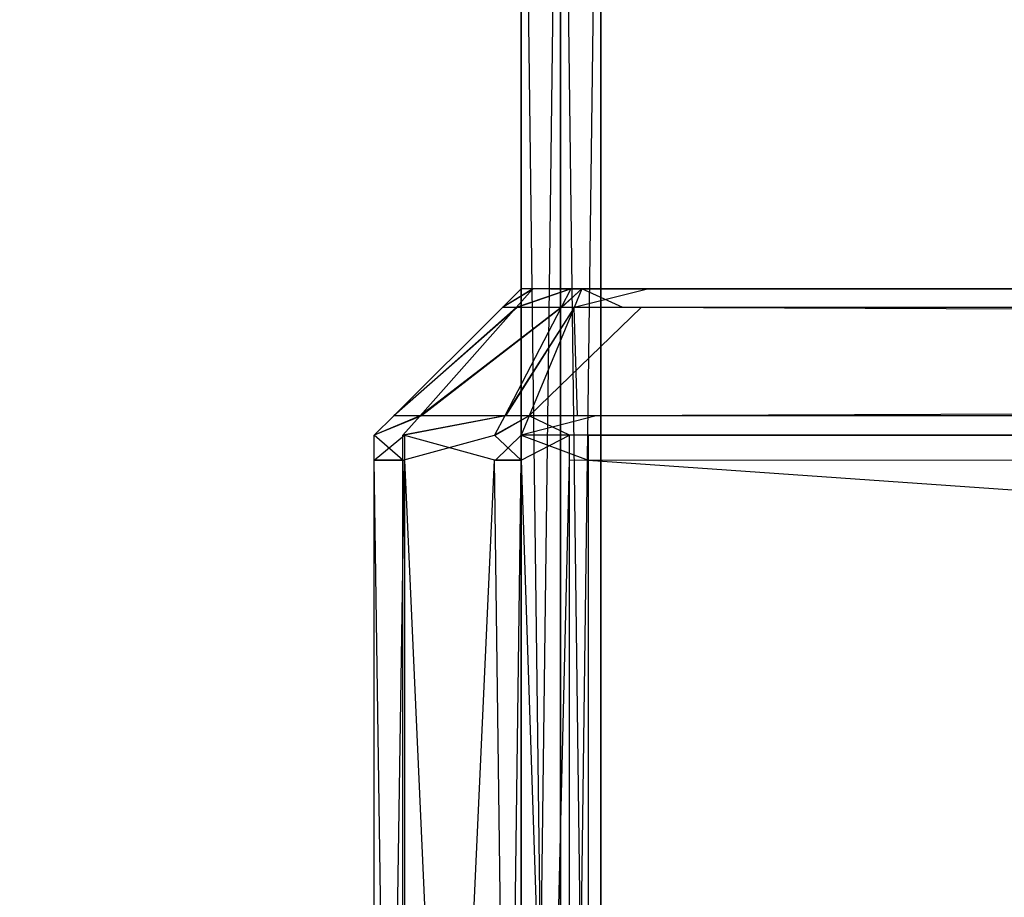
# Model space of a CAD drawing. Extents: x -0.418 to 0, y -0.27 to 0.
# Tile 13 of 89: x -0.40905 to -0.40234, y -0.25804 to -0.25206. Entities that reach past the tile are written whole.
import ezdxf

# ---------------------------------------------------------------- set-up
doc = ezdxf.new("R2010")
doc.units = 0
for name, color, linetype in [('L10_KORPUS1_0___REPLACEMTFOREMP', 7, 'CONTINUOUS'), ('L12_REGALELEMENT_0___REPLACEMTF', 7, 'CONTINUOUS'), ('L13_FRONT_FINION_2___REPLACEMTF', 7, 'CONTINUOUS'), ('L14_FRONT_FINION_1___REPLACEMTF', 7, 'CONTINUOUS'), ('L9_KORPUS1_1___REPLACEMTFOREMPT', 7, 'CONTINUOUS')]:
    doc.layers.add(name, color=color, linetype=linetype)

msp = doc.modelspace()

# ---------------------------------------------------------------- linework, layer by layer
at = {"layer": 'L10_KORPUS1_0___REPLACEMTFOREMP', "color": 8}
for points, invisible_edges in [([(-0.417092, -0.269192), (-0.417088, -0.001198), (-0.208999, -0.269192), (-0.417092, -0.269192)], 15), ([(-0.417088, -0.0012, 0.007694), (-0.417092, -0.269191, 0.007694), (-0.208999, -0.269191, 0.007694), (-0.417088, -0.0012, 0.007694)], 15), ([(-0.208999, -0.269192), (-0.417088, -0.001198), (-0.208999, -0.001198), (-0.208999, -0.269192)], 10), ([(-0.417088, -0.0012, 0.007694), (-0.208999, -0.269191, 0.007694), (-0.208999, -0.0012, 0.007694), (-0.417088, -0.0012, 0.007694)], 15)]:
    msp.add_3dface(points, dxfattribs=dict(at, invisible_edges=invisible_edges))
at = {"layer": 'L12_REGALELEMENT_0___REPLACEMTF', "color": 40}
for points, invisible_edges in [([(-0.405363, -0.269316, 0.924859), (-0.405633, -0.247956, 0.924859), (-0.405633, -0.269316, 0.924859), (-0.405363, -0.269316, 0.924859)], 13), ([(-0.405633, -0.247956, 0.924859), (-0.405363, -0.269316, 0.924859), (-0.405363, -0.247956, 0.924859), (-0.405633, -0.247956, 0.924859)], 14), ([(-0.405363, -0.247956, 0.591738), (-0.405633, -0.269316, 0.591738), (-0.405633, -0.247956, 0.591738), (-0.405363, -0.247956, 0.591738)], 13), ([(-0.405633, -0.269316, 0.591738), (-0.405363, -0.247956, 0.591738), (-0.405363, -0.269316, 0.591738), (-0.405633, -0.269316, 0.591738)], 14), ([(-0.405633, -0.247956, 0.924859), (-0.405633, -0.269316, 0.924628), (-0.405633, -0.269316, 0.924859), (-0.405633, -0.247956, 0.924859)], 13), ([(-0.405633, -0.269316, 0.924628), (-0.405633, -0.247956, 0.924859), (-0.405633, -0.247956, 0.924628), (-0.405633, -0.269316, 0.924628)], 14), ([(-0.405633, -0.247956, 0.924628), (-0.405633, -0.269316, 0.592087), (-0.405633, -0.269316, 0.924628), (-0.405633, -0.247956, 0.924628)], 13), ([(-0.405633, -0.269316, 0.592087), (-0.405633, -0.247956, 0.924628), (-0.405633, -0.247956, 0.592087), (-0.405633, -0.269316, 0.592087)], 14), ([(-0.405633, -0.247956, 0.592087), (-0.405633, -0.269316, 0.591738), (-0.405633, -0.269316, 0.592087), (-0.405633, -0.247956, 0.592087)], 13), ([(-0.405633, -0.269316, 0.591738), (-0.405633, -0.247956, 0.592087), (-0.405633, -0.247956, 0.591738), (-0.405633, -0.269316, 0.591738)], 14), ([(-0.405089, -0.269316, 0.924859), (-0.405363, -0.247956, 0.924859), (-0.405363, -0.269316, 0.924859), (-0.405089, -0.269316, 0.924859)], 13), ([(-0.405363, -0.247956, 0.924859), (-0.405089, -0.269316, 0.924859), (-0.405089, -0.247956, 0.924859), (-0.405363, -0.247956, 0.924859)], 14), ([(-0.405089, -0.247956, 0.591738), (-0.405363, -0.269316, 0.591738), (-0.405363, -0.247956, 0.591738), (-0.405089, -0.247956, 0.591738)], 13), ([(-0.405363, -0.269316, 0.591738), (-0.405089, -0.247956, 0.591738), (-0.405089, -0.269316, 0.591738), (-0.405363, -0.269316, 0.591738)], 14), ([(-0.367356, -0.247956, 0.591738), (-0.405089, -0.269316, 0.591738), (-0.405089, -0.247956, 0.591738), (-0.367356, -0.247956, 0.591738)], 13), ([(-0.405089, -0.269316, 0.591738), (-0.367356, -0.247956, 0.591738), (-0.367356, -0.269316, 0.591738), (-0.405089, -0.269316, 0.591738)], 14), ([(-0.367356, -0.269316, 0.924859), (-0.405089, -0.247956, 0.924859), (-0.405089, -0.269316, 0.924859), (-0.367356, -0.269316, 0.924859)], 13), ([(-0.405089, -0.247956, 0.924859), (-0.367356, -0.269316, 0.924859), (-0.367356, -0.247956, 0.924859), (-0.405089, -0.247956, 0.924859)], 14)]:
    msp.add_3dface(points, dxfattribs=dict(at, invisible_edges=invisible_edges))
at = {"layer": 'L13_FRONT_FINION_2___REPLACEMTF', "color": 250}
for points, invisible_edges in [([(-0.405635, -0.253895, 0.585581), (-0.405407, -0.253895, 0.585524), (-0.405433, -0.253895, 0.585498), (-0.405635, -0.253895, 0.585581)], 13), ([(-0.405407, -0.253895, 0.585524), (-0.405635, -0.253895, 0.585581), (-0.40555, -0.253895, 0.585666), (-0.405407, -0.253895, 0.585524)], 14), ([(-0.405635, -0.253895, 0.585071), (-0.405433, -0.253895, 0.011992), (-0.405635, -0.253895, 0.011992), (-0.405635, -0.253895, 0.585071)], 13), ([(-0.405433, -0.253895, 0.011992), (-0.405635, -0.253895, 0.585071), (-0.405433, -0.253895, 0.585071), (-0.405433, -0.253895, 0.011992)], 14), ([(-0.405635, -0.253895, 0.585581), (-0.405433, -0.253895, 0.585071), (-0.405635, -0.253895, 0.585071), (-0.405635, -0.253895, 0.585581)], 13), ([(-0.405433, -0.253895, 0.585071), (-0.405635, -0.253895, 0.585581), (-0.405433, -0.253895, 0.585498), (-0.405433, -0.253895, 0.585071)], 14), ([(-0.405635, -0.253895, 0.011524), (-0.405412, -0.253895, 0.011586), (-0.405554, -0.253895, 0.011444), (-0.405635, -0.253895, 0.011524)], 13), ([(-0.405412, -0.253895, 0.011586), (-0.405635, -0.253895, 0.011524), (-0.405433, -0.253895, 0.011724), (-0.405412, -0.253895, 0.011586)], 14), ([(-0.405635, -0.253895, 0.011992), (-0.405433, -0.253895, 0.011724), (-0.405635, -0.253895, 0.011524), (-0.405635, -0.253895, 0.011992)], 13), ([(-0.405433, -0.253895, 0.011724), (-0.405635, -0.253895, 0.011992), (-0.405433, -0.253895, 0.011992), (-0.405433, -0.253895, 0.011724)], 14), ([(-0.405554, -0.253895, 0.011444), (-0.405153, -0.253895, 0.011327), (-0.405295, -0.253895, 0.011185), (-0.405554, -0.253895, 0.011444)], 13), ([(-0.405153, -0.253895, 0.011327), (-0.405554, -0.253895, 0.011444), (-0.405412, -0.253895, 0.011586), (-0.405153, -0.253895, 0.011327)], 14), ([(-0.40555, -0.253895, 0.585666), (-0.40515, -0.253895, 0.585781), (-0.405407, -0.253895, 0.585524), (-0.40555, -0.253895, 0.585666)], 13), ([(-0.40515, -0.253895, 0.585781), (-0.40555, -0.253895, 0.585666), (-0.405293, -0.253895, 0.585923), (-0.40515, -0.253895, 0.585781)], 14), ([(-0.209, -0.253895, 0.585794), (-0.405412, -0.253895, 0.011586), (-0.405433, -0.253895, 0.011724), (-0.209, -0.253895, 0.585794)], 13), ([(-0.209, -0.253895, 0.585794), (-0.405433, -0.253895, 0.011724), (-0.405433, -0.253895, 0.011992), (-0.209, -0.253895, 0.585794)], 10), ([(-0.209, -0.253895, 0.585794), (-0.405433, -0.253895, 0.011992), (-0.405433, -0.253895, 0.585071), (-0.209, -0.253895, 0.585794)], 13), ([(-0.209, -0.253895, 0.585794), (-0.405433, -0.253895, 0.585071), (-0.405433, -0.253895, 0.585498), (-0.209, -0.253895, 0.585794)], 10), ([(-0.209, -0.253895, 0.585794), (-0.405433, -0.253895, 0.585498), (-0.405407, -0.253895, 0.585524), (-0.209, -0.253895, 0.585794)], 15), ([(-0.209, -0.253895, 0.585794), (-0.405153, -0.253895, 0.011327), (-0.405412, -0.253895, 0.011586), (-0.209, -0.253895, 0.585794)], 10), ([(-0.209, -0.253895, 0.585794), (-0.405407, -0.253895, 0.585524), (-0.40515, -0.253895, 0.585781), (-0.209, -0.253895, 0.585794)], 15), ([(-0.405295, -0.253895, 0.011185), (-0.405065, -0.253895, 0.011312), (-0.405221, -0.253895, 0.01111), (-0.405295, -0.253895, 0.011185)], 13), ([(-0.405065, -0.253895, 0.011312), (-0.405295, -0.253895, 0.011185), (-0.405153, -0.253895, 0.011327), (-0.405065, -0.253895, 0.011312)], 14), ([(-0.405293, -0.253895, 0.585923), (-0.405137, -0.253895, 0.585794), (-0.40515, -0.253895, 0.585781), (-0.405293, -0.253895, 0.585923)], 13), ([(-0.405137, -0.253895, 0.585794), (-0.405293, -0.253895, 0.585923), (-0.405221, -0.253895, 0.585995), (-0.405137, -0.253895, 0.585794)], 14), ([(-0.405221, -0.253895, 0.585995), (-0.404763, -0.253895, 0.585794), (-0.405137, -0.253895, 0.585794), (-0.405221, -0.253895, 0.585995)], 13), ([(-0.404763, -0.253895, 0.585794), (-0.405221, -0.253895, 0.585995), (-0.404763, -0.253895, 0.585995), (-0.404763, -0.253895, 0.585794)], 14), ([(-0.405065, -0.253895, 0.011312), (-0.40489, -0.253895, 0.01111), (-0.405221, -0.253895, 0.01111), (-0.405065, -0.253895, 0.011312)], 13), ([(-0.405153, -0.253895, 0.011327), (-0.40489, -0.253895, 0.011312), (-0.405065, -0.253895, 0.011312), (-0.405153, -0.253895, 0.011327)], 13), ([(-0.40489, -0.253895, 0.011312), (-0.405153, -0.253895, 0.011327), (-0.209, -0.253895, 0.011312), (-0.40489, -0.253895, 0.011312)], 10), ([(-0.209, -0.253895, 0.011312), (-0.405153, -0.253895, 0.011327), (-0.209, -0.253895, 0.585794), (-0.209, -0.253895, 0.011312)], 13), ([(-0.209, -0.253895, 0.585794), (-0.40515, -0.253895, 0.585781), (-0.405137, -0.253895, 0.585794), (-0.209, -0.253895, 0.585794)], 15), ([(-0.209, -0.253895, 0.585794), (-0.405137, -0.253895, 0.585794), (-0.404763, -0.253895, 0.585794), (-0.209, -0.253895, 0.585794)], 15), ([(-0.40489, -0.253895, 0.01111), (-0.405065, -0.253895, 0.011312), (-0.40489, -0.253895, 0.011312), (-0.40489, -0.253895, 0.01111)], 14), ([(-0.40489, -0.253895, 0.011312), (-0.209, -0.253895, 0.01111), (-0.40489, -0.253895, 0.01111), (-0.40489, -0.253895, 0.011312)], 13), ([(-0.209, -0.253895, 0.01111), (-0.40489, -0.253895, 0.011312), (-0.209, -0.253895, 0.011312), (-0.209, -0.253895, 0.01111)], 14), ([(-0.404763, -0.253895, 0.585995), (-0.209, -0.253895, 0.585794), (-0.404763, -0.253895, 0.585794), (-0.404763, -0.253895, 0.585995)], 13), ([(-0.209, -0.253895, 0.585794), (-0.404763, -0.253895, 0.585995), (-0.209, -0.253895, 0.585995), (-0.209, -0.253895, 0.585794)], 14)]:
    msp.add_3dface(points, dxfattribs=dict(at, invisible_edges=invisible_edges))
at = {"layer": 'L14_FRONT_FINION_1___REPLACEMTF', "color": 8}
for points, invisible_edges in [([(-0.40576, -0.254022, 0.011939), (-0.405633, -0.253895, 0.011524), (-0.40576, -0.254022, 0.011472), (-0.40576, -0.254022, 0.011939)], 13), ([(-0.405633, -0.253895, 0.011524), (-0.40576, -0.254022, 0.011939), (-0.405633, -0.253895, 0.011992), (-0.405633, -0.253895, 0.011524)], 14), ([(-0.40576, -0.254022, 0.011472), (-0.405552, -0.253895, 0.011444), (-0.405665, -0.254022, 0.011377), (-0.40576, -0.254022, 0.011472)], 13), ([(-0.405552, -0.253895, 0.011444), (-0.40576, -0.254022, 0.011472), (-0.405633, -0.253895, 0.011524), (-0.405552, -0.253895, 0.011444)], 14), ([(-0.40576, -0.254022, 0.585123), (-0.405633, -0.253895, 0.585581), (-0.405633, -0.253895, 0.585071), (-0.40576, -0.254022, 0.585123)], 13), ([(-0.405633, -0.253895, 0.585581), (-0.40576, -0.254022, 0.585123), (-0.40576, -0.254022, 0.585634), (-0.405633, -0.253895, 0.585581)], 14), ([(-0.40576, -0.254022, 0.585123), (-0.405633, -0.253895, 0.011992), (-0.40576, -0.254022, 0.011939), (-0.40576, -0.254022, 0.585123)], 13), ([(-0.405633, -0.253895, 0.011992), (-0.40576, -0.254022, 0.585123), (-0.405633, -0.253895, 0.585071), (-0.405633, -0.253895, 0.011992)], 14), ([(-0.40576, -0.254022, 0.585634), (-0.405548, -0.253895, 0.585666), (-0.405633, -0.253895, 0.585581), (-0.40576, -0.254022, 0.585634)], 13), ([(-0.405548, -0.253895, 0.585666), (-0.40576, -0.254022, 0.585634), (-0.40566, -0.254022, 0.585734), (-0.405548, -0.253895, 0.585666)], 14), ([(-0.405665, -0.254022, 0.011377), (-0.405293, -0.253895, 0.011185), (-0.405359, -0.254022, 0.011071), (-0.405665, -0.254022, 0.011377)], 13), ([(-0.405293, -0.253895, 0.011185), (-0.405665, -0.254022, 0.011377), (-0.405552, -0.253895, 0.011444), (-0.405293, -0.253895, 0.011185)], 14), ([(-0.40566, -0.254022, 0.585734), (-0.405291, -0.253895, 0.585923), (-0.405548, -0.253895, 0.585666), (-0.40566, -0.254022, 0.585734)], 13), ([(-0.405291, -0.253895, 0.585923), (-0.40566, -0.254022, 0.585734), (-0.405357, -0.254022, 0.586038), (-0.405291, -0.253895, 0.585923)], 14), ([(-0.405359, -0.254022, 0.011071), (-0.405219, -0.253895, 0.01111), (-0.405271, -0.254022, 0.010983), (-0.405359, -0.254022, 0.011071)], 13), ([(-0.405219, -0.253895, 0.01111), (-0.405359, -0.254022, 0.011071), (-0.405293, -0.253895, 0.011185), (-0.405219, -0.253895, 0.01111)], 14), ([(-0.405357, -0.254022, 0.586038), (-0.405219, -0.253895, 0.585995), (-0.405291, -0.253895, 0.585923), (-0.405357, -0.254022, 0.586038)], 13), ([(-0.405219, -0.253895, 0.585995), (-0.405357, -0.254022, 0.586038), (-0.405271, -0.254022, 0.586123), (-0.405219, -0.253895, 0.585995)], 14), ([(-0.405219, -0.253895, 0.01111), (-0.40494, -0.254022, 0.010983), (-0.405271, -0.254022, 0.010983), (-0.405219, -0.253895, 0.01111)], 13), ([(-0.405271, -0.254022, 0.586123), (-0.404761, -0.253895, 0.585995), (-0.405219, -0.253895, 0.585995), (-0.405271, -0.254022, 0.586123)], 13), ([(-0.404761, -0.253895, 0.585995), (-0.405271, -0.254022, 0.586123), (-0.404814, -0.254022, 0.586123), (-0.404761, -0.253895, 0.585995)], 14), ([(-0.40494, -0.254022, 0.010983), (-0.405219, -0.253895, 0.01111), (-0.404888, -0.253895, 0.01111), (-0.40494, -0.254022, 0.010983)], 14), ([(-0.404888, -0.253895, 0.01111), (-0.208999, -0.254022, 0.010983), (-0.40494, -0.254022, 0.010983), (-0.404888, -0.253895, 0.01111)], 13), ([(-0.208999, -0.254022, 0.010983), (-0.404888, -0.253895, 0.01111), (-0.208999, -0.253895, 0.01111), (-0.208999, -0.254022, 0.010983)], 14), ([(-0.404814, -0.254022, 0.586123), (-0.208999, -0.253895, 0.585995), (-0.404761, -0.253895, 0.585995), (-0.404814, -0.254022, 0.586123)], 13), ([(-0.208999, -0.253895, 0.585995), (-0.404814, -0.254022, 0.586123), (-0.208999, -0.254022, 0.586123), (-0.208999, -0.253895, 0.585995)], 14), ([(-0.4065, -0.254759, 0.011634), (-0.40576, -0.254022, 0.011472), (-0.4065, -0.254759, 0.011165), (-0.4065, -0.254759, 0.011634)], 13), ([(-0.40576, -0.254022, 0.011472), (-0.4065, -0.254759, 0.011634), (-0.40576, -0.254022, 0.011939), (-0.40576, -0.254022, 0.011472)], 14), ([(-0.4065, -0.254759, 0.011165), (-0.405665, -0.254022, 0.011377), (-0.40632, -0.254759, 0.010986), (-0.4065, -0.254759, 0.011165)], 13), ([(-0.405665, -0.254022, 0.011377), (-0.4065, -0.254759, 0.011165), (-0.40576, -0.254022, 0.011472), (-0.405665, -0.254022, 0.011377)], 14), ([(-0.4065, -0.254759, 0.585429), (-0.40576, -0.254022, 0.585634), (-0.40576, -0.254022, 0.585123), (-0.4065, -0.254759, 0.585429)], 13), ([(-0.40576, -0.254022, 0.585634), (-0.4065, -0.254759, 0.585429), (-0.4065, -0.254759, 0.58594), (-0.40576, -0.254022, 0.585634)], 14), ([(-0.4065, -0.254759, 0.585429), (-0.40576, -0.254022, 0.011939), (-0.4065, -0.254759, 0.011634), (-0.4065, -0.254759, 0.585429)], 13), ([(-0.40576, -0.254022, 0.011939), (-0.4065, -0.254759, 0.585429), (-0.40576, -0.254022, 0.585123), (-0.40576, -0.254022, 0.011939)], 14), ([(-0.4065, -0.254759, 0.58594), (-0.40566, -0.254022, 0.585734), (-0.40576, -0.254022, 0.585634), (-0.4065, -0.254759, 0.58594)], 13), ([(-0.40566, -0.254022, 0.585734), (-0.4065, -0.254759, 0.58594), (-0.406311, -0.254759, 0.58613), (-0.40566, -0.254022, 0.585734)], 14), ([(-0.40632, -0.254759, 0.010986), (-0.405359, -0.254022, 0.011071), (-0.405744, -0.254759, 0.010409), (-0.40632, -0.254759, 0.010986)], 13), ([(-0.405359, -0.254022, 0.011071), (-0.40632, -0.254759, 0.010986), (-0.405665, -0.254022, 0.011377), (-0.405359, -0.254022, 0.011071)], 14), ([(-0.406311, -0.254759, 0.58613), (-0.405357, -0.254022, 0.586038), (-0.40566, -0.254022, 0.585734), (-0.406311, -0.254759, 0.58613)], 13), ([(-0.405357, -0.254022, 0.586038), (-0.406311, -0.254759, 0.58613), (-0.405739, -0.254759, 0.586702), (-0.405357, -0.254022, 0.586038)], 14), ([(-0.405744, -0.254759, 0.010409), (-0.405271, -0.254022, 0.010983), (-0.405578, -0.254759, 0.010243), (-0.405744, -0.254759, 0.010409)], 13), ([(-0.405271, -0.254022, 0.010983), (-0.405744, -0.254759, 0.010409), (-0.405359, -0.254022, 0.011071), (-0.405271, -0.254022, 0.010983)], 14), ([(-0.405739, -0.254759, 0.586702), (-0.405271, -0.254022, 0.586123), (-0.405357, -0.254022, 0.586038), (-0.405739, -0.254759, 0.586702)], 13), ([(-0.405271, -0.254022, 0.586123), (-0.405739, -0.254759, 0.586702), (-0.405578, -0.254759, 0.586862), (-0.405271, -0.254022, 0.586123)], 14), ([(-0.405271, -0.254022, 0.010983), (-0.405247, -0.254759, 0.010243), (-0.405578, -0.254759, 0.010243), (-0.405271, -0.254022, 0.010983)], 13), ([(-0.405578, -0.254759, 0.586862), (-0.404814, -0.254022, 0.586123), (-0.405271, -0.254022, 0.586123), (-0.405578, -0.254759, 0.586862)], 13), ([(-0.404814, -0.254022, 0.586123), (-0.405578, -0.254759, 0.586862), (-0.40512, -0.254759, 0.586862), (-0.404814, -0.254022, 0.586123)], 14), ([(-0.405247, -0.254759, 0.010243), (-0.405271, -0.254022, 0.010983), (-0.40494, -0.254022, 0.010983), (-0.405247, -0.254759, 0.010243)], 14), ([(-0.40494, -0.254022, 0.010983), (-0.208999, -0.254759, 0.010243), (-0.405247, -0.254759, 0.010243), (-0.40494, -0.254022, 0.010983)], 13), ([(-0.40512, -0.254759, 0.586862), (-0.208999, -0.254022, 0.586123), (-0.404814, -0.254022, 0.586123), (-0.40512, -0.254759, 0.586862)], 13), ([(-0.208999, -0.254022, 0.586123), (-0.40512, -0.254759, 0.586862), (-0.208999, -0.254759, 0.586862), (-0.208999, -0.254022, 0.586123)], 14), ([(-0.208999, -0.254759, 0.010243), (-0.40494, -0.254022, 0.010983), (-0.208999, -0.254022, 0.010983), (-0.208999, -0.254759, 0.010243)], 14), ([(-0.406633, -0.254892, 0.585995), (-0.406311, -0.254759, 0.58613), (-0.4065, -0.254759, 0.58594), (-0.406633, -0.254892, 0.585995)], 13), ([(-0.406311, -0.254759, 0.58613), (-0.406633, -0.254892, 0.585995), (-0.406428, -0.254892, 0.586201), (-0.406311, -0.254759, 0.58613)], 14), ([(-0.406633, -0.254892, 0.585484), (-0.4065, -0.254759, 0.011634), (-0.406633, -0.254892, 0.011579), (-0.406633, -0.254892, 0.585484)], 13), ([(-0.4065, -0.254759, 0.011634), (-0.406633, -0.254892, 0.585484), (-0.4065, -0.254759, 0.585429), (-0.4065, -0.254759, 0.011634)], 14), ([(-0.406633, -0.254892, 0.585484), (-0.4065, -0.254759, 0.58594), (-0.4065, -0.254759, 0.585429), (-0.406633, -0.254892, 0.585484)], 13), ([(-0.4065, -0.254759, 0.58594), (-0.406633, -0.254892, 0.585484), (-0.406633, -0.254892, 0.585995), (-0.4065, -0.254759, 0.58594)], 14), ([(-0.406633, -0.254892, 0.01111), (-0.40632, -0.254759, 0.010986), (-0.406438, -0.254892, 0.010916), (-0.406633, -0.254892, 0.01111)], 13), ([(-0.40632, -0.254759, 0.010986), (-0.406633, -0.254892, 0.01111), (-0.4065, -0.254759, 0.011165), (-0.40632, -0.254759, 0.010986)], 14), ([(-0.406633, -0.254892, 0.011579), (-0.4065, -0.254759, 0.011165), (-0.406633, -0.254892, 0.01111), (-0.406633, -0.254892, 0.011579)], 13), ([(-0.4065, -0.254759, 0.011165), (-0.406633, -0.254892, 0.011579), (-0.4065, -0.254759, 0.011634), (-0.4065, -0.254759, 0.011165)], 14), ([(-0.406438, -0.254892, 0.010916), (-0.405744, -0.254759, 0.010409), (-0.405813, -0.254892, 0.01029), (-0.406438, -0.254892, 0.010916)], 13), ([(-0.405744, -0.254759, 0.010409), (-0.406438, -0.254892, 0.010916), (-0.40632, -0.254759, 0.010986), (-0.405744, -0.254759, 0.010409)], 14), ([(-0.406428, -0.254892, 0.586201), (-0.405739, -0.254759, 0.586702), (-0.406311, -0.254759, 0.58613), (-0.406428, -0.254892, 0.586201)], 13), ([(-0.405739, -0.254759, 0.586702), (-0.406428, -0.254892, 0.586201), (-0.405807, -0.254892, 0.586821), (-0.405739, -0.254759, 0.586702)], 14), ([(-0.405813, -0.254892, 0.01029), (-0.405578, -0.254759, 0.010243), (-0.405633, -0.254892, 0.01011), (-0.405813, -0.254892, 0.01029)], 13), ([(-0.405578, -0.254759, 0.010243), (-0.405813, -0.254892, 0.01029), (-0.405744, -0.254759, 0.010409), (-0.405578, -0.254759, 0.010243)], 14), ([(-0.405807, -0.254892, 0.586821), (-0.405578, -0.254759, 0.586862), (-0.405739, -0.254759, 0.586702), (-0.405807, -0.254892, 0.586821)], 13), ([(-0.405578, -0.254759, 0.586862), (-0.405807, -0.254892, 0.586821), (-0.405633, -0.254892, 0.586995), (-0.405578, -0.254759, 0.586862)], 14), ([(-0.405633, -0.254892, 0.586995), (-0.40512, -0.254759, 0.586862), (-0.405578, -0.254759, 0.586862), (-0.405633, -0.254892, 0.586995)], 13), ([(-0.40512, -0.254759, 0.586862), (-0.405633, -0.254892, 0.586995), (-0.405175, -0.254892, 0.586995), (-0.40512, -0.254759, 0.586862)], 14), ([(-0.405578, -0.254759, 0.010243), (-0.405302, -0.254892, 0.01011), (-0.405633, -0.254892, 0.01011), (-0.405578, -0.254759, 0.010243)], 13), ([(-0.405302, -0.254892, 0.01011), (-0.405578, -0.254759, 0.010243), (-0.405247, -0.254759, 0.010243), (-0.405302, -0.254892, 0.01011)], 14), ([(-0.405247, -0.254759, 0.010243), (-0.208999, -0.254892, 0.01011), (-0.405302, -0.254892, 0.01011), (-0.405247, -0.254759, 0.010243)], 13), ([(-0.208999, -0.254892, 0.01011), (-0.405247, -0.254759, 0.010243), (-0.208999, -0.254759, 0.010243), (-0.208999, -0.254892, 0.01011)], 14), ([(-0.405175, -0.254892, 0.586995), (-0.208999, -0.254759, 0.586862), (-0.40512, -0.254759, 0.586862), (-0.405175, -0.254892, 0.586995)], 13), ([(-0.208999, -0.254759, 0.586862), (-0.405175, -0.254892, 0.586995), (-0.208999, -0.254892, 0.586995), (-0.208999, -0.254759, 0.586862)], 14), ([(-0.406428, -0.254892, 0.586201), (-0.406633, -0.255063, 0.585995), (-0.406428, -0.255063, 0.586201), (-0.406428, -0.254892, 0.586201)], 13), ([(-0.406633, -0.255063, 0.585995), (-0.406428, -0.254892, 0.586201), (-0.406633, -0.254892, 0.585995), (-0.406633, -0.255063, 0.585995)], 14), ([(-0.406633, -0.254892, 0.585995), (-0.406633, -0.255063, 0.585484), (-0.406633, -0.255063, 0.585995), (-0.406633, -0.254892, 0.585995)], 13), ([(-0.406633, -0.255063, 0.585484), (-0.406633, -0.254892, 0.585995), (-0.406633, -0.254892, 0.585484), (-0.406633, -0.255063, 0.585484)], 14), ([(-0.406633, -0.254892, 0.585484), (-0.406633, -0.255063, 0.011579), (-0.406633, -0.255063, 0.585484), (-0.406633, -0.254892, 0.585484)], 13), ([(-0.406633, -0.255063, 0.011579), (-0.406633, -0.254892, 0.585484), (-0.406633, -0.254892, 0.011579), (-0.406633, -0.255063, 0.011579)], 14), ([(-0.406633, -0.254892, 0.011579), (-0.406633, -0.255063, 0.01111), (-0.406633, -0.255063, 0.011579), (-0.406633, -0.254892, 0.011579)], 13), ([(-0.406633, -0.255063, 0.01111), (-0.406633, -0.254892, 0.011579), (-0.406633, -0.254892, 0.01111), (-0.406633, -0.255063, 0.01111)], 14), ([(-0.406633, -0.254892, 0.01111), (-0.406438, -0.255063, 0.010916), (-0.406633, -0.255063, 0.01111), (-0.406633, -0.254892, 0.01111)], 13), ([(-0.406438, -0.255063, 0.010916), (-0.406633, -0.254892, 0.01111), (-0.406438, -0.254892, 0.010916), (-0.406438, -0.255063, 0.010916)], 14), ([(-0.405813, -0.254892, 0.01029), (-0.406438, -0.255063, 0.010916), (-0.406438, -0.254892, 0.010916), (-0.405813, -0.254892, 0.01029)], 13), ([(-0.406438, -0.255063, 0.010916), (-0.405813, -0.254892, 0.01029), (-0.405813, -0.255063, 0.01029), (-0.406438, -0.255063, 0.010916)], 14), ([(-0.405807, -0.255063, 0.586821), (-0.406428, -0.254892, 0.586201), (-0.406428, -0.255063, 0.586201), (-0.405807, -0.255063, 0.586821)], 13), ([(-0.406428, -0.254892, 0.586201), (-0.405807, -0.255063, 0.586821), (-0.405807, -0.254892, 0.586821), (-0.406428, -0.254892, 0.586201)], 14), ([(-0.405813, -0.254892, 0.01029), (-0.405633, -0.255063, 0.01011), (-0.405813, -0.255063, 0.01029), (-0.405813, -0.254892, 0.01029)], 13), ([(-0.405633, -0.255063, 0.01011), (-0.405813, -0.254892, 0.01029), (-0.405633, -0.254892, 0.01011), (-0.405633, -0.255063, 0.01011)], 14), ([(-0.405633, -0.254892, 0.586995), (-0.405807, -0.255063, 0.586821), (-0.405633, -0.255063, 0.586995), (-0.405633, -0.254892, 0.586995)], 13), ([(-0.405807, -0.255063, 0.586821), (-0.405633, -0.254892, 0.586995), (-0.405807, -0.254892, 0.586821), (-0.405807, -0.255063, 0.586821)], 14), ([(-0.405302, -0.254892, 0.01011), (-0.405633, -0.255063, 0.01011), (-0.405633, -0.254892, 0.01011), (-0.405302, -0.254892, 0.01011)], 13), ([(-0.405633, -0.255063, 0.01011), (-0.405302, -0.254892, 0.01011), (-0.405302, -0.255063, 0.01011), (-0.405633, -0.255063, 0.01011)], 14), ([(-0.405175, -0.255063, 0.586995), (-0.405633, -0.254892, 0.586995), (-0.405633, -0.255063, 0.586995), (-0.405175, -0.255063, 0.586995)], 13), ([(-0.405633, -0.254892, 0.586995), (-0.405175, -0.255063, 0.586995), (-0.405175, -0.254892, 0.586995), (-0.405633, -0.254892, 0.586995)], 14), ([(-0.208999, -0.254892, 0.01011), (-0.405302, -0.255063, 0.01011), (-0.405302, -0.254892, 0.01011), (-0.208999, -0.254892, 0.01011)], 13), ([(-0.405302, -0.255063, 0.01011), (-0.208999, -0.254892, 0.01011), (-0.208999, -0.255063, 0.01011), (-0.405302, -0.255063, 0.01011)], 14), ([(-0.208999, -0.255063, 0.586995), (-0.405175, -0.254892, 0.586995), (-0.405175, -0.255063, 0.586995), (-0.208999, -0.255063, 0.586995)], 13), ([(-0.405175, -0.254892, 0.586995), (-0.208999, -0.255063, 0.586995), (-0.208999, -0.254892, 0.586995), (-0.405175, -0.254892, 0.586995)], 14), ([(-0.406428, -0.255063, 0.586201), (-0.406633, -0.268682, 0.585995), (-0.406428, -0.268682, 0.586201), (-0.406428, -0.255063, 0.586201)], 13), ([(-0.406633, -0.268682, 0.585995), (-0.406428, -0.255063, 0.586201), (-0.406633, -0.255063, 0.585995), (-0.406633, -0.268682, 0.585995)], 14), ([(-0.406633, -0.255063, 0.01111), (-0.406438, -0.268682, 0.010916), (-0.406633, -0.268682, 0.01111), (-0.406633, -0.255063, 0.01111)], 13), ([(-0.406438, -0.268682, 0.010916), (-0.406633, -0.255063, 0.01111), (-0.406438, -0.255063, 0.010916), (-0.406438, -0.268682, 0.010916)], 14), ([(-0.406633, -0.255063, 0.011579), (-0.406633, -0.268682, 0.01111), (-0.406633, -0.268682, 0.011579), (-0.406633, -0.255063, 0.011579)], 13), ([(-0.406633, -0.268682, 0.01111), (-0.406633, -0.255063, 0.011579), (-0.406633, -0.255063, 0.01111), (-0.406633, -0.268682, 0.01111)], 14), ([(-0.406633, -0.255063, 0.585484), (-0.406633, -0.268682, 0.011579), (-0.406633, -0.268682, 0.585484), (-0.406633, -0.255063, 0.585484)], 13), ([(-0.406633, -0.268682, 0.011579), (-0.406633, -0.255063, 0.585484), (-0.406633, -0.255063, 0.011579), (-0.406633, -0.268682, 0.011579)], 14), ([(-0.406633, -0.255063, 0.585995), (-0.406633, -0.268682, 0.585484), (-0.406633, -0.268682, 0.585995), (-0.406633, -0.255063, 0.585995)], 13), ([(-0.406633, -0.268682, 0.585484), (-0.406633, -0.255063, 0.585995), (-0.406633, -0.255063, 0.585484), (-0.406633, -0.268682, 0.585484)], 14), ([(-0.405813, -0.255063, 0.01029), (-0.406438, -0.268682, 0.010916), (-0.406438, -0.255063, 0.010916), (-0.405813, -0.255063, 0.01029)], 13), ([(-0.406438, -0.268682, 0.010916), (-0.405813, -0.255063, 0.01029), (-0.405813, -0.268682, 0.01029), (-0.406438, -0.268682, 0.010916)], 14), ([(-0.405807, -0.268682, 0.586821), (-0.406428, -0.255063, 0.586201), (-0.406428, -0.268682, 0.586201), (-0.405807, -0.268682, 0.586821)], 13), ([(-0.406428, -0.255063, 0.586201), (-0.405807, -0.268682, 0.586821), (-0.405807, -0.255063, 0.586821), (-0.406428, -0.255063, 0.586201)], 14), ([(-0.405813, -0.255063, 0.01029), (-0.405633, -0.268682, 0.01011), (-0.405813, -0.268682, 0.01029), (-0.405813, -0.255063, 0.01029)], 13), ([(-0.405633, -0.268682, 0.01011), (-0.405813, -0.255063, 0.01029), (-0.405633, -0.255063, 0.01011), (-0.405633, -0.268682, 0.01011)], 14), ([(-0.405633, -0.255063, 0.586995), (-0.405807, -0.268682, 0.586821), (-0.405633, -0.268682, 0.586995), (-0.405633, -0.255063, 0.586995)], 13), ([(-0.405807, -0.268682, 0.586821), (-0.405633, -0.255063, 0.586995), (-0.405807, -0.255063, 0.586821), (-0.405807, -0.268682, 0.586821)], 14), ([(-0.405302, -0.255063, 0.01011), (-0.405633, -0.268682, 0.01011), (-0.405633, -0.255063, 0.01011), (-0.405302, -0.255063, 0.01011)], 13), ([(-0.405633, -0.268682, 0.01011), (-0.405302, -0.255063, 0.01011), (-0.405302, -0.268682, 0.01011), (-0.405633, -0.268682, 0.01011)], 14), ([(-0.405175, -0.268682, 0.586995), (-0.405633, -0.255063, 0.586995), (-0.405633, -0.268682, 0.586995), (-0.405175, -0.268682, 0.586995)], 13), ([(-0.405633, -0.255063, 0.586995), (-0.405175, -0.268682, 0.586995), (-0.405175, -0.255063, 0.586995), (-0.405633, -0.255063, 0.586995)], 14), ([(-0.208999, -0.255063, 0.01011), (-0.405302, -0.268682, 0.01011), (-0.405302, -0.255063, 0.01011), (-0.208999, -0.255063, 0.01011)], 13), ([(-0.405302, -0.268682, 0.01011), (-0.208999, -0.255063, 0.01011), (-0.208999, -0.268682, 0.01011), (-0.405302, -0.268682, 0.01011)], 14), ([(-0.208999, -0.268682, 0.586995), (-0.405175, -0.255063, 0.586995), (-0.405175, -0.268682, 0.586995), (-0.208999, -0.268682, 0.586995)], 13), ([(-0.405175, -0.255063, 0.586995), (-0.208999, -0.268682, 0.586995), (-0.208999, -0.255063, 0.586995), (-0.405175, -0.255063, 0.586995)], 14)]:
    msp.add_3dface(points, dxfattribs=dict(at, invisible_edges=invisible_edges))
at = {"layer": 'L9_KORPUS1_1___REPLACEMTFOREMPT', "color": 8, "invisible_edges": 15}
for points in [[(-0.417088, -0.001198, 0.936), (-0.417092, -0.269192, 0.936), (-0.208999, -0.269192, 0.936), (-0.417088, -0.001198, 0.936)], [(-0.417092, -0.269191, 0.928306), (-0.417088, -0.0012, 0.928306), (-0.208999, -0.269191, 0.928306), (-0.417092, -0.269191, 0.928306)], [(-0.417088, -0.001198, 0.936), (-0.208999, -0.269192, 0.936), (-0.208999, -0.001198, 0.936), (-0.417088, -0.001198, 0.936)], [(-0.208999, -0.269191, 0.928306), (-0.417088, -0.0012, 0.928306), (-0.208999, -0.0012, 0.928306), (-0.208999, -0.269191, 0.928306)]]:
    msp.add_3dface(points, dxfattribs=at)

doc.saveas('drawing.dxf')
